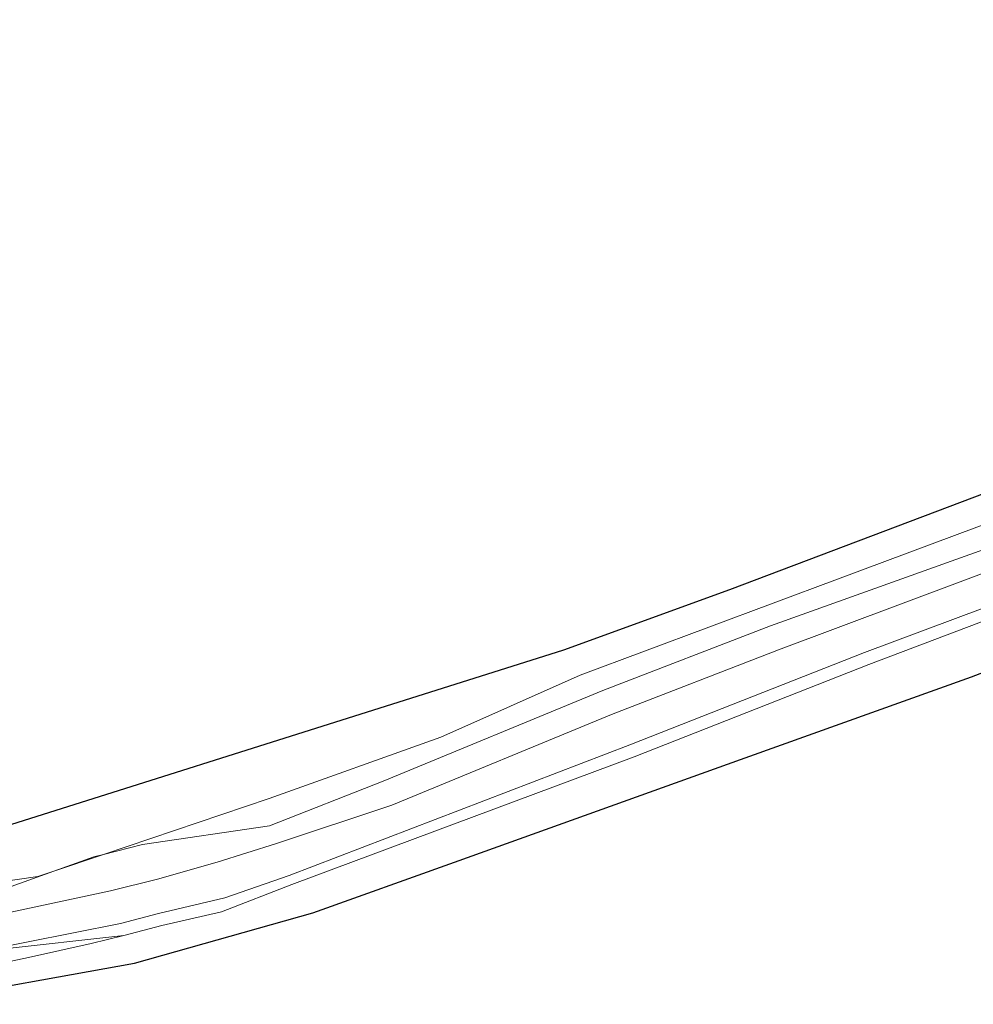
# Model space of a CAD drawing. Header units: metres. Extents: x 190798 to 192239, y 307689 to 310000.
# Tile 73 of 107: x 191562 to 191637, y 308901 to 308979. Entities that reach past the tile are written whole.
import ezdxf
from ezdxf.lldxf.tags import DXFTag

# ---------------------------------------------------------------- set-up
doc = ezdxf.new("R2010")
doc.units = ezdxf.units.M
doc.layers.add('PH-BEST-KADASTRALE-GRENS', color=150, linetype='KG-KADASTRAAL-SO')
doc.layers.add('PH-BEST-KANTVERHARDING', color=253, linetype='Continuous', lineweight=9)
doc.styles.get("Standard").update_dxf_attribs({"font": 'arial.ttf'})
tags = doc.linetypes.add('KG-KADASTRAAL-SO', pattern='A,5.5,-2,["K",Standard,S=1.8,R=0,X=0,Y=-0.9],-2,5.5,-2,[5,NLCS.SHX,S=0.75,R=0,X=0,Y=0],-2', length=19).pattern_tags.tags
tags[6] = DXFTag(74, 10)

msp = doc.modelspace()

# ---------------------------------------------------------------- linework, layer by layer
at = {"layer": 'PH-BEST-KADASTRALE-GRENS', "ltscale": 0.2, "flags": 128}
for points in [[(191205.563, 308926.942), (191211.684, 308927.24), (191229.195, 308927.65), (191240.399, 308927.24), (191278.968, 308925.384), (191294.246, 308924.298), (191331.744, 308921.447), (191350.422, 308920.114), (191390.244, 308917.661), (191452.147, 308914.009), (191497.973, 308911.642), (191537.556, 308910.566), (191547.191, 308910.885), (191604.898, 308929.098), (191618.011, 308933.877), (191643.405, 308943.481), (191659.832, 308948.834)], [(191358.156, 308909.916), (191359.155, 308909.834), (191381.994, 308907.968), (191394.066, 308907.24), (191411.883, 308906.166), (191456.242, 308903.719), (191497.304, 308902.153), (191503.151, 308902.261), (191527.431, 308901.281), (191536.978, 308901.109), (191553.974, 308901.308), (191570.982, 308904.367), (191585.058, 308908.326), (191596.251, 308912.321), (191619.226, 308920.567), (191637.095, 308926.981), (191638.798, 308927.632)]]:
    msp.add_lwpolyline(points, dxfattribs=at)
at = {"layer": 'PH-BEST-KANTVERHARDING', "color": 8}
for p, q in [((191564.602, 308911.617), (191568.537, 308912.948)), ((191558.714, 308905.282), (191570.133, 308906.535))]:
    msp.add_line(p, q, dxfattribs=at)
for points in [[(191568.537, 308912.948), (191571.599, 308913.736), (191581.646, 308915.213), (191590.633, 308918.733), (191607.977, 308925.891), (191621.211, 308930.991), (191703.105, 308960.291), (191709.623, 308963.252), (191711.115, 308964.985), (191711.091, 308968.219), (191710.175, 308975.894), (191710.002, 308978.859)], [(191582.193, 308913.82), (191591.293, 308916.846), (191608.645, 308924.004), (191621.856, 308929.1), (191703.244, 308959.565), (191709.887, 308962.099)], [(191583.192, 308911.285), (191610.111, 308921.591), (191628.639, 308928.889), (191692.909, 308952.903)], [(191570.133, 308906.535), (191573.151, 308907.324), (191577.86, 308908.416), (191583.408, 308910.567), (191610.459, 308920.653), (191628.993, 308927.954), (191693.056, 308952.204)], [(191568.537, 308912.948), (191581.609, 308917.371), (191595.189, 308922.2), (191606.17, 308927.099), (191626.52, 308934.68), (191641.24, 308940.18), (191652.26, 308943.92), (191660.389, 308946.459)], [(191199.15, 308925.869), (191212.41, 308926.499), (191235.79, 308926.529), (191270.221, 308925.391), (191281.6, 308924.36), (191348, 308918.98), (191391.561, 308916.311), (191417.47, 308914.989), (191452.06, 308912.91), (191479.061, 308911.301), (191504.77, 308910), (191519.28, 308909.53), (191525.669, 308909.029), (191540.03, 308908.97), (191551.891, 308909.551), (191563.34, 308911.19), (191564.602, 308911.617)], [(191572.799, 308910.987), (191577.517, 308912.335), (191582.193, 308913.82)], [(191564.602, 308911.617), (191567.774, 308912.752), (191568.537, 308912.948)], [(191522.026, 308908.966), (191527.888, 308908.996), (191543.26, 308908.616), (191551.848, 308908.876), (191559.527, 308909.801), (191564.602, 308911.617)], [(191558.117, 308907.731), (191569.094, 308910.058), (191572.799, 308910.987)], [(191572.87, 308908.284), (191578.106, 308909.525), (191583.192, 308911.285)], [(191558.714, 308905.282), (191569.878, 308907.498), (191572.87, 308908.284)], [(191570.133, 308906.535), (191567.559, 308905.909), (191562.61, 308904.801), (191557.72, 308903.789)]]:
    msp.add_lwpolyline(points, dxfattribs=at)

doc.saveas('drawing.dxf')
